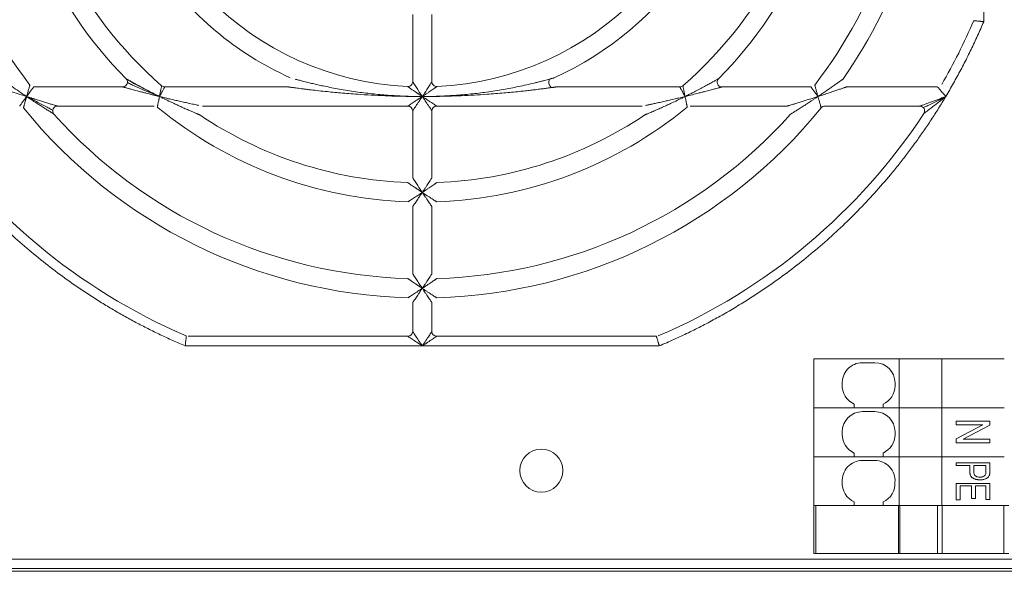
# Model space of a CAD drawing. Header units: millimetres. Extents: x 35 to 1425, y 109 to 972.
# Tile 8 of 34: x 1070 to 1173, y 463 to 521. Entities that reach past the tile are written whole.
import ezdxf

# ---------------------------------------------------------------- set-up
doc = ezdxf.new("R2010")
doc.units = ezdxf.units.MM
doc.header["$LTSCALE"] = 5

msp = doc.modelspace()

# ---------------------------------------------------------------- linework, layer by layer
at = {"color": 7, "linetype": 'Continuous', "lineweight": 15}
for p, q in [((1170.93, 520.508), (1170.93, 545.207)), ((1111.43, 521.253), (1111.43, 514.243)), ((1113.43, 514.243), (1113.43, 521.253)), ((1081.205, 513.707), (1071.933, 513.707)), ((1085.015, 512.723), (1084.302, 513.015)), ((1098.466, 513.707), (1085.597, 513.707)), ((1139.263, 513.707), (1126.394, 513.707)), ((1152.927, 513.707), (1143.655, 513.707)), ((1166.124, 513.707), (1156.646, 513.707)), ((1074.417, 511.707), (1084.502, 511.707)), ((1089.517, 511.707), (1110.93, 511.707)), ((1111.43, 511.207), (1111.43, 504.234)), ((1113.43, 504.234), (1113.43, 511.207)), ((1113.93, 511.707), (1135.343, 511.707)), ((1140.359, 511.707), (1150.443, 511.707)), ((1154.382, 511.707), (1164.276, 511.707)), ((1111.43, 501.232), (1111.43, 494.229)), ((1113.43, 494.229), (1113.43, 501.232)), ((1111.43, 491.227), (1111.43, 488.207)), ((1113.43, 488.207), (1113.43, 491.227)), ((1110.93, 487.707), (1088.038, 487.707)), ((1136.823, 487.707), (1113.93, 487.707)), ((1087.732, 486.707), (1112.43, 486.707)), ((1112.43, 486.707), (1137.128, 486.707)), ((1162.131, 485.357), (1153.23, 485.357)), ((1153.23, 480.257), (1153.23, 485.357)), ((1162.131, 485.357), (1162.131, 480.257)), ((1166.569, 485.357), (1162.131, 485.357)), ((1159.591, 484.957), (1158.291, 484.957)), ((1161.691, 482.557), (1161.691, 482.857)), ((1162.131, 480.257), (1153.23, 480.257)), ((1162.131, 480.257), (1162.131, 475.157)), ((1166.569, 480.257), (1162.131, 480.257)), ((1173.078, 480.257), (1166.569, 480.257)), ((1166.569, 475.157), (1166.569, 480.257)), ((1159.591, 479.857), (1158.291, 479.857)), ((1168.069, 478.479), (1168.069, 478.843)), ((1156.191, 477.457), (1156.191, 477.757)), ((1161.691, 477.457), (1161.691, 477.757)), ((1162.131, 475.157), (1153.23, 475.157)), ((1153.23, 470.057), (1153.23, 475.157)), ((1160.441, 475.536), (1160.441, 475.157)), ((1162.131, 475.157), (1162.131, 470.057)), ((1166.569, 475.157), (1162.131, 475.157)), ((1173.078, 475.157), (1166.569, 475.157)), ((1166.569, 470.057), (1166.569, 475.157)), ((1159.591, 474.757), (1158.291, 474.757)), ((1153.23, 470.057), (1153.23, 465.054)), ((1153.449, 470.057), (1162.068, 470.057)), ((1153.449, 465.057), (1153.449, 470.057)), ((1162.068, 470.057), (1162.068, 465.057)), ((1162.194, 470.057), (1166.116, 470.057)), ((1162.194, 465.057), (1162.194, 470.057)), ((1166.116, 470.057), (1166.116, 465.057)), ((1166.616, 470.057), (1173.044, 470.057)), ((1166.616, 465.057), (1166.616, 470.057)), ((1173.044, 470.057), (1173.044, 465.057)), ((1162.068, 465.057), (1153.449, 465.057)), ((1154.455, 465.055), (1154.455, 465.057)), ((1166.116, 465.057), (1162.194, 465.057)), ((1173.044, 465.057), (1166.616, 465.057)), ((1309.465, 464.49), (1040.395, 464.49)), ((1040.395, 463.49), (1309.465, 463.49)), ((1040.679, 463.207), (1309.181, 463.207))]:
    msp.add_line(p, q, dxfattribs=at)
at = {"color": 144, "linetype": 'Continuous', "lineweight": 0}
for p, q in [((1173.078, 485.357), (1166.569, 485.357)), ((1166.569, 480.257), (1166.569, 485.357)), ((1153.23, 480.257), (1157.441, 480.257)), ((1153.23, 475.157), (1153.23, 480.257)), ((1157.441, 480.257), (1157.441, 480.636)), ((1160.441, 480.636), (1160.441, 480.257)), ((1160.441, 480.257), (1162.131, 480.257)), ((1162.131, 480.257), (1166.569, 480.257)), ((1173.078, 480.257), (1166.569, 480.257)), ((1168.069, 478.843), (1171.569, 478.843)), ((1168.069, 477.005), (1170.855, 478.479)), ((1170.855, 478.479), (1168.069, 478.479)), ((1171.569, 478.456), (1168.779, 476.979)), ((1171.569, 478.843), (1171.569, 478.456)), ((1168.069, 476.616), (1168.069, 477.005)), ((1171.569, 476.616), (1168.069, 476.616)), ((1168.779, 476.979), (1171.569, 476.979)), ((1171.569, 476.979), (1171.569, 476.616)), ((1153.23, 475.157), (1157.441, 475.157)), ((1157.441, 475.157), (1157.441, 475.536)), ((1160.441, 475.157), (1162.131, 475.157)), ((1162.131, 475.157), (1166.569, 475.157)), ((1173.078, 475.157), (1166.569, 475.157)), ((1168.069, 474.516), (1168.069, 474.243)), ((1171.569, 474.516), (1168.069, 474.516)), ((1168.069, 474.243), (1169.478, 474.243)), ((1169.478, 474.243), (1169.478, 473.634)), ((1169.887, 474.243), (1171.16, 474.243)), ((1169.887, 473.6), (1169.887, 474.243)), ((1171.16, 474.243), (1171.16, 473.607)), ((1171.569, 473.64), (1171.569, 474.516)), ((1168.069, 472.379), (1171.569, 472.379)), ((1168.069, 470.652), (1168.069, 472.379)), ((1169.66, 472.107), (1168.478, 472.107)), ((1168.478, 472.107), (1168.478, 470.652)), ((1169.66, 470.788), (1169.66, 472.107)), ((1171.16, 472.107), (1170.069, 472.107)), ((1170.069, 472.107), (1170.069, 470.788)), ((1171.16, 470.697), (1171.16, 472.107)), ((1171.569, 472.379), (1171.569, 470.697)), ((1153.23, 470.057), (1157.441, 470.057)), ((1157.441, 470.057), (1157.441, 470.436)), ((1160.441, 470.436), (1160.441, 470.057)), ((1160.441, 470.057), (1162.131, 470.057)), ((1162.131, 470.057), (1166.569, 470.057)), ((1173.078, 470.057), (1166.569, 470.057)), ((1168.478, 470.652), (1168.069, 470.652)), ((1170.069, 470.788), (1169.66, 470.788)), ((1171.569, 470.697), (1171.16, 470.697))]:
    msp.add_line(p, q, dxfattribs=at)
at = {"color": 7, "linetype": 'Continuous', "lineweight": 15}
msp.add_circle((1124.83, 473.707), 2.25, dxfattribs=at)
for centre, radius, start, end in [((1112.43, 545.207), 51.5, 181.68541, 217.43371), ((1112.43, 545.207), 43.5, 181.95364, 224.79283), ((1112.43, 545.207), 41.5, 182.09665, 229.12136), ((1112.43, 545.207), 31.5, 182.77346, 267.22654), ((1112.43, 545.207), 31.5, 272.77346, 357.22654), ((1112.43, 545.207), 33.5, 294.24963, 357.47142), ((1112.43, 545.207), 41.5, 310.87864, 357.90335), ((1112.43, 545.207), 43.5, 315.20717, 358.04636), ((1112.43, 545.207), 51.5, 322.56629, 358.31459), ((1112.43, 545.207), 53.5, 324.96519, 358.40825), ((1112.43, 545.207), 62.5, 330, 336.83195), ((1081.205, 514.207), 0.5, 270.0001, 44.79283), ((1110.93, 514.243), 0.5, 267.22654, 0), ((1113.93, 514.243), 0.5, 180, 272.77346), ((1085.597, 514.207), 0.5, 229.12136, 270), ((1139.263, 514.207), 0.5, 270, 310.87864), ((1112.43, 545.207), 53.5, 219.0228, 268.40825), ((1112.43, 545.207), 43.5, 230.59943, 268.04636), ((1113.93, 511.207), 0.5, 90, 180), ((1112.43, 545.207), 43.5, 271.95364, 309.40057), ((1112.43, 545.207), 62.5, 213.25643, 246.83195), ((1112.43, 545.207), 51.5, 221.81031, 268.31459), ((1112.43, 545.207), 41.5, 236.02365, 267.90335), ((1112.43, 545.207), 51.5, 271.68541, 318.18969), ((1112.43, 545.207), 41.5, 272.09665, 303.97635), ((1112.43, 545.207), 62.5, 293.16805, 326.74357), ((1110.93, 488.207), 0.5, 270, 0), ((1113.93, 488.207), 0.5, 180, 270), ((1158.291, 482.857), 2.1, 90, 184.08545), ((1159.591, 482.857), 2.1, 0, 90), ((1158.291, 482.557), 2.1, 175.91455, 246.12379), ((1159.591, 482.557), 2.1, 293.87621, 0), ((1159.591, 477.757), 2.1, 0, 90), ((1158.291, 477.457), 2.1, 180, 246.12379), ((1159.591, 477.457), 2.1, 293.87621, 0), ((1158.291, 472.657), 2.1, 90, 184.08545), ((1159.591, 472.657), 2.1, 355.91455, 90), ((1158.291, 472.357), 2.1, 175.91455, 246.12379), ((1159.591, 472.357), 2.1, 293.87621, 4.08545)]:
    msp.add_arc(centre, radius, start, end, dxfattribs=at)
at = {"color": 144, "linetype": 'Continuous', "lineweight": 0}
for centre, radius, start, end in [((1126.448, 514.215), 0.835, 158.85096, 224.48415), ((1143.655, 514.207), 0.5, 135.20717, 270), ((1074.417, 511.207), 0.5, 90, 221.81031), ((1110.93, 511.207), 0.5, 0, 90), ((1112.43, 545.207), 53.5, 271.59175, 320.9772), ((1154.382, 511.207), 0.5, 90, 140.9772), ((1164.276, 511.207), 0.5, 326.74357, 90), ((1158.291, 477.757), 2.1, 90, 180)]:
    msp.add_arc(centre, radius, start, end, dxfattribs=at)
at = {"color": 7, "linetype": 'Continuous', "lineweight": 15}
for points, knots in [([(1078.963, 543.729), (1079.236, 537.535), (1081.224, 531.538), (1088.183, 521.275), (1093.018, 517.209), (1098.671, 514.662)], [0, 0, 0, 0, 0.5, 0.5, 1, 1, 1, 1]), ([(1166.983, 512.707), (1167.118, 512.935), (1167.388, 513.392), (1167.782, 514.084), (1168.168, 514.779), (1168.544, 515.48), (1168.912, 516.185), (1169.271, 516.894), (1169.621, 517.608), (1169.962, 518.326), (1170.294, 519.049), (1170.618, 519.776), (1170.826, 520.264), (1170.93, 520.508)], [0, 0, 0, 0, 0.09101617, 0.18196812, 0.27287009, 0.36373635, 0.45458116, 0.54541884, 0.63626365, 0.72712991, 0.81803188, 0.90898383, 1, 1, 1, 1]), ([(1170.93, 520.508), (1170.895, 520.512), (1170.829, 520.519), (1170.738, 520.529), (1170.66, 520.537), (1170.595, 520.544), (1170.49, 520.555), (1170.354, 520.569), (1170.193, 520.586), (1170.06, 520.6), (1169.962, 520.61), (1169.901, 520.616), (1169.893, 520.617), (1169.89, 520.617)], [0, 0, 0, 0, 0.0657662, 0.1236378, 0.173616, 0.2157022, 0.2498977, 0.3829736, 0.5001657, 0.6322648, 0.7593636, 0.8818133, 1, 1, 1, 1]), ([(1068.624, 514.494), (1068.624, 514.494), (1068.636, 514.485), (1068.678, 514.455), (1068.708, 514.434), (1068.816, 514.356), (1068.909, 514.289), (1069.113, 514.144), (1069.225, 514.066), (1069.453, 513.905), (1069.57, 513.823), (1069.929, 513.572), (1070.18, 513.399), (1070.685, 513.053), (1070.941, 512.88), (1071.199, 512.707)], [0, 0, 0, 0, 0.0625, 0.0625, 0.125, 0.125, 0.25, 0.25, 0.375, 0.375, 0.5, 0.5, 0.75, 0.75, 1, 1, 1, 1]), ([(1081.56, 514.559), (1081.561, 514.558), (1081.562, 514.557), (1081.576, 514.55), (1081.596, 514.538), (1081.626, 514.521), (1081.663, 514.5), (1081.709, 514.474), (1081.763, 514.444), (1081.825, 514.409), (1081.922, 514.355), (1082.067, 514.274), (1082.323, 514.132), (1082.692, 513.93), (1083.165, 513.675), (1083.711, 513.385), (1084.337, 513.06), (1084.796, 512.831), (1085.044, 512.707)], [0, 0, 0, 0, 0.0118634, 0.0241474, 0.0371956, 0.0512958, 0.066676, 0.0835115, 0.1019352, 0.1220477, 0.1439252, 0.1932076, 0.2514536, 0.3639064, 0.5006673, 0.6373466, 0.8038841, 1, 1, 1, 1]), ([(1081.587, 514.529), (1081.591, 514.526), (1081.599, 514.521), (1081.675, 514.476), (1081.885, 514.352), (1082.606, 513.942), (1083.325, 513.573), (1083.875, 513.292)], [0, 0, 0, 0, 0.0351975, 0.0734725, 0.1605345, 0.3577975, 1, 1, 1, 1]), ([(1084.302, 513.015), (1083.941, 513.16), (1083.222, 513.449), (1082.388, 513.821), (1081.895, 514.059), (1081.744, 514.141), (1081.708, 514.168), (1081.705, 514.17), (1081.704, 514.172)], [0, 0, 0, 0, 0.3751903, 0.7491886, 0.9130963, 0.9714153, 0.9890739, 1, 1, 1, 1]), ([(1099.182, 514.519), (1099.237, 514.504), (1099.352, 514.472), (1099.537, 514.423), (1099.743, 514.368), (1099.971, 514.308), (1100.221, 514.244), (1100.492, 514.176), (1100.845, 514.09), (1101.29, 513.985), (1101.835, 513.862), (1102.734, 513.67), (1104.032, 513.423), (1105.686, 513.164), (1107.382, 512.959), (1108.777, 512.838), (1109.902, 512.77), (1110.762, 512.732), (1111.605, 512.711), (1112.167, 512.708), (1112.43, 512.707)], [0, 0, 0, 0, 0.0131722, 0.0278881, 0.0441616, 0.0620021, 0.0814152, 0.1024041, 0.1249703, 0.163293, 0.2049282, 0.2498717, 0.3688016, 0.4997227, 0.6232854, 0.7495881, 0.8120078, 0.8745378, 0.9413712, 1, 1, 1, 1]), ([(1111.43, 514.243), (1111.431, 514.242), (1111.432, 514.24), (1111.44, 514.227), (1111.454, 514.206), (1111.473, 514.176), (1111.497, 514.137), (1111.527, 514.091), (1111.582, 514.004), (1111.678, 513.854), (1111.812, 513.647), (1111.963, 513.415), (1112.102, 513.202), (1112.261, 512.961), (1112.365, 512.804), (1112.43, 512.707)], [0, 0, 0, 0, 0.0320235, 0.0647232, 0.0985013, 0.133723, 0.1707109, 0.2097436, 0.2510586, 0.3647816, 0.500649, 0.6147575, 0.7508562, 0.8457268, 1, 1, 1, 1]), ([(1112.43, 512.707), (1112.692, 512.708), (1113.253, 512.711), (1114.095, 512.732), (1114.953, 512.769), (1116.077, 512.837), (1117.473, 512.958), (1119.167, 513.163), (1120.821, 513.422), (1122.212, 513.686), (1123.278, 513.917), (1123.955, 514.075), (1124.464, 514.2), (1124.825, 514.291), (1125.144, 514.375), (1125.423, 514.449), (1125.591, 514.495), (1125.67, 514.517)], [0, 0, 0, 0, 0.0584897, 0.1251934, 0.187739, 0.250182, 0.3765242, 0.5001423, 0.6310586, 0.7500291, 0.8162038, 0.8749641, 0.9060834, 0.9341353, 0.959126, 0.9810711, 1, 1, 1, 1]), ([(1112.43, 512.707), (1112.466, 512.76), (1112.53, 512.857), (1112.618, 512.988), (1112.686, 513.092), (1112.78, 513.236), (1112.898, 513.415), (1113.048, 513.647), (1113.182, 513.854), (1113.287, 514.019), (1113.357, 514.127), (1113.399, 514.193), (1113.425, 514.235), (1113.429, 514.24), (1113.43, 514.243)], [0, 0, 0, 0, 0.0845885, 0.1543224, 0.2092002, 0.2492216, 0.3853395, 0.4994996, 0.6353845, 0.7491609, 0.8199123, 0.8842183, 0.9436052, 1, 1, 1, 1]), ([(1139.816, 512.707), (1139.945, 512.771), (1140.193, 512.895), (1140.55, 513.076), (1140.878, 513.245), (1141.176, 513.4), (1141.445, 513.542), (1141.784, 513.722), (1142.168, 513.93), (1142.532, 514.129), (1142.78, 514.267), (1142.938, 514.355), (1143.067, 514.427), (1143.17, 514.485), (1143.243, 514.526), (1143.291, 514.553), (1143.297, 514.557), (1143.3, 514.559)], [0, 0, 0, 0, 0.10175, 0.1961467, 0.2831484, 0.3627173, 0.4348208, 0.4994331, 0.6362114, 0.7486971, 0.8028796, 0.8490787, 0.8894238, 0.9237903, 0.9528349, 0.9776568, 1, 1, 1, 1]), ([(1071.199, 512.707), (1070.903, 512.802), (1070.609, 512.898), (1070.027, 513.091), (1069.737, 513.188), (1069.319, 513.328), (1069.183, 513.375), (1068.917, 513.465), (1068.787, 513.509), (1068.549, 513.591), (1068.44, 513.629), (1068.313, 513.673), (1068.277, 513.685), (1068.228, 513.702), (1068.215, 513.707), (1068.215, 513.707)], [0, 0, 0, 0, 0.25, 0.25, 0.5, 0.5, 0.625, 0.625, 0.75, 0.75, 0.875, 0.875, 0.9375, 0.9375, 1, 1, 1, 1]), ([(1085.044, 512.707), (1084.911, 512.739), (1084.657, 512.801), (1084.294, 512.892), (1083.969, 512.973), (1083.645, 513.056), (1083.321, 513.139), (1082.907, 513.247), (1082.463, 513.364), (1082.06, 513.472), (1081.785, 513.547), (1081.609, 513.595), (1081.465, 513.635), (1081.351, 513.666), (1081.269, 513.689), (1081.216, 513.704), (1081.209, 513.706), (1081.205, 513.707)], [0, 0, 0, 0, 0.0964279, 0.1840501, 0.2628697, 0.3328905, 0.4199612, 0.4994551, 0.6365074, 0.7487328, 0.802954, 0.8491067, 0.8895976, 0.9240228, 0.9530501, 0.9777888, 1, 1, 1, 1]), ([(1085.044, 512.707), (1085.052, 512.745), (1085.066, 512.815), (1085.086, 512.913), (1085.102, 512.994), (1085.115, 513.058), (1085.136, 513.166), (1085.165, 513.308), (1085.2, 513.482), (1085.229, 513.626), (1085.25, 513.728), (1085.262, 513.788), (1085.269, 513.822), (1085.27, 513.826), (1085.27, 513.829)], [0, 0, 0, 0, 0.0690512, 0.12853376, 0.17845992, 0.21884005, 0.24968288, 0.38339819, 0.49980056, 0.62994804, 0.74993064, 0.83503046, 0.91822931, 1, 1, 1, 1]), ([(1085.597, 513.707), (1085.597, 513.706), (1085.596, 513.705), (1085.59, 513.694), (1085.581, 513.677), (1085.567, 513.653), (1085.542, 513.608), (1085.497, 513.527), (1085.426, 513.398), (1085.339, 513.244), (1085.252, 513.085), (1085.151, 512.903), (1085.084, 512.78), (1085.044, 512.707)], [0, 0, 0, 0, 0.0490077, 0.0984343, 0.1483826, 0.1989523, 0.2502393, 0.3705238, 0.5003698, 0.6172496, 0.7500937, 0.8515852, 1, 1, 1, 1]), ([(1112.43, 512.707), (1112.099, 512.708), (1111.444, 512.71), (1110.469, 512.725), (1109.511, 512.749), (1108.392, 512.788), (1107.114, 512.848), (1105.563, 512.944), (1103.964, 513.069), (1102.547, 513.205), (1101.458, 513.323), (1100.763, 513.404), (1100.24, 513.468), (1099.868, 513.516), (1099.539, 513.558), (1099.253, 513.597), (1099.079, 513.621), (1098.999, 513.632)], [0, 0, 0, 0, 0.07341393, 0.14555471, 0.21642876, 0.28604284, 0.39415182, 0.50024047, 0.63114253, 0.75012716, 0.8163448, 0.87503452, 0.90623428, 0.93430792, 0.95927382, 0.98115816, 1, 1, 1, 1]), ([(1112.43, 512.707), (1112.378, 512.741), (1112.285, 512.804), (1112.161, 512.887), (1112.068, 512.95), (1112.004, 512.992), (1111.887, 513.071), (1111.723, 513.183), (1111.493, 513.339), (1111.289, 513.479), (1111.126, 513.591), (1111.02, 513.664), (1110.955, 513.71), (1110.914, 513.738), (1110.909, 513.742), (1110.906, 513.743)], [0, 0, 0, 0, 0.0820171, 0.1478758, 0.19766, 0.2314324, 0.2492349, 0.3864257, 0.4995113, 0.6358895, 0.749179, 0.8202414, 0.8846165, 0.9438778, 1, 1, 1, 1]), ([(1113.954, 513.743), (1113.953, 513.743), (1113.952, 513.742), (1113.939, 513.733), (1113.918, 513.718), (1113.888, 513.698), (1113.85, 513.672), (1113.804, 513.639), (1113.719, 513.58), (1113.571, 513.479), (1113.367, 513.339), (1113.138, 513.183), (1112.939, 513.047), (1112.697, 512.886), (1112.54, 512.781), (1112.43, 512.707)], [0, 0, 0, 0, 0.0318546, 0.0644259, 0.098126, 0.1333289, 0.1703657, 0.2095239, 0.2510505, 0.3642898, 0.5006536, 0.6136912, 0.7508655, 0.8253265, 1, 1, 1, 1]), ([(1125.853, 513.63), (1125.796, 513.623), (1125.678, 513.606), (1125.486, 513.581), (1125.274, 513.552), (1125.039, 513.522), (1124.782, 513.489), (1124.504, 513.454), (1124.141, 513.41), (1123.685, 513.356), (1123.128, 513.293), (1122.21, 513.195), (1120.889, 513.068), (1119.323, 512.946), (1117.837, 512.853), (1116.274, 512.778), (1114.469, 512.72), (1113.117, 512.711), (1112.43, 512.707)], [0, 0, 0, 0, 0.0131922, 0.0279187, 0.0441961, 0.0620366, 0.0814494, 0.1024418, 0.1250194, 0.1633324, 0.2049764, 0.2499623, 0.3689708, 0.4998648, 0.5989266, 0.6998195, 0.8473389, 1, 1, 1, 1]), ([(1139.816, 512.707), (1139.799, 512.739), (1139.766, 512.799), (1139.72, 512.883), (1139.68, 512.956), (1139.646, 513.016), (1139.592, 513.114), (1139.521, 513.243), (1139.439, 513.39), (1139.375, 513.506), (1139.325, 513.597), (1139.29, 513.66), (1139.267, 513.699), (1139.264, 513.704), (1139.263, 513.707)], [0, 0, 0, 0, 0.065079, 0.1225885, 0.1725279, 0.214897, 0.2496964, 0.3826568, 0.4998142, 0.6086906, 0.7125899, 0.8120329, 0.9076135, 1, 1, 1, 1]), ([(1139.59, 513.829), (1139.59, 513.828), (1139.591, 513.826), (1139.593, 513.814), (1139.597, 513.795), (1139.602, 513.768), (1139.613, 513.717), (1139.631, 513.626), (1139.66, 513.482), (1139.695, 513.308), (1139.73, 513.134), (1139.771, 512.93), (1139.799, 512.792), (1139.816, 512.707)], [0, 0, 0, 0, 0.0489436, 0.0983355, 0.148281, 0.198882, 0.2502372, 0.370194, 0.5003704, 0.6165576, 0.7501035, 0.8451346, 1, 1, 1, 1]), ([(1143.655, 513.707), (1143.654, 513.706), (1143.652, 513.706), (1143.638, 513.702), (1143.614, 513.695), (1143.581, 513.686), (1143.54, 513.675), (1143.489, 513.661), (1143.428, 513.644), (1143.359, 513.625), (1143.251, 513.595), (1143.089, 513.551), (1142.806, 513.474), (1142.398, 513.364), (1141.953, 513.247), (1141.539, 513.139), (1141.107, 513.028), (1140.53, 512.882), (1140.07, 512.769), (1139.816, 512.707)], [0, 0, 0, 0, 0.011791, 0.0240128, 0.0370138, 0.0510846, 0.0664552, 0.0833025, 0.101761, 0.121933, 0.1438968, 0.1931257, 0.2514144, 0.3636046, 0.5006365, 0.5801024, 0.6671639, 0.8159723, 1, 1, 1, 1]), ([(1166.983, 512.707), (1166.957, 512.737), (1166.909, 512.793), (1166.842, 512.872), (1166.783, 512.941), (1166.734, 512.998), (1166.652, 513.093), (1166.546, 513.217), (1166.412, 513.372), (1166.298, 513.505), (1166.212, 513.604), (1166.16, 513.665), (1166.129, 513.7), (1166.126, 513.704), (1166.124, 513.707)], [0, 0, 0, 0, 0.0646959, 0.1219543, 0.171775, 0.2141584, 0.2491059, 0.382974, 0.4987002, 0.6308005, 0.7491776, 0.8358679, 0.9190727, 1, 1, 1, 1]), ([(1057.877, 512.707), (1058.021, 512.468), (1058.307, 511.991), (1058.749, 511.283), (1059.198, 510.582), (1059.657, 509.886), (1060.125, 509.197), (1060.602, 508.514), (1061.087, 507.838), (1061.582, 507.168), (1062.085, 506.504), (1062.598, 505.847), (1063.119, 505.196), (1064.544, 503.462), (1066.996, 500.748), (1070.683, 497.27), (1074.634, 494.096), (1077.824, 491.929), (1080.081, 490.558), (1081.319, 489.844), (1082.572, 489.158), (1083.839, 488.501), (1085.121, 487.873), (1086.418, 487.271), (1087.294, 486.895), (1087.732, 486.707)], [0, 0, 0, 0, 0.0207381, 0.0414582, 0.0621639, 0.0828586, 0.103546, 0.1242296, 0.1449131, 0.1656, 0.1862938, 0.2069982, 0.2277167, 0.2484529, 0.3742207, 0.5000017, 0.6257694, 0.7515505, 0.7870835, 0.8225731, 0.8580372, 0.893494, 0.9289614, 0.9644574, 1, 1, 1, 1]), ([(1071.199, 512.707), (1071.311, 512.67), (1071.508, 512.607), (1071.765, 512.524), (1071.945, 512.467), (1072.199, 512.387), (1072.524, 512.285), (1072.972, 512.145), (1073.386, 512.018), (1073.741, 511.91), (1073.995, 511.833), (1074.162, 511.783), (1074.28, 511.747), (1074.357, 511.724), (1074.407, 511.709), (1074.414, 511.707), (1074.417, 511.707)], [0, 0, 0, 0, 0.0954698, 0.1689032, 0.2202991, 0.2496568, 0.3864171, 0.4993764, 0.6371425, 0.7483375, 0.8168992, 0.8739302, 0.912614, 0.9456037, 0.9741144, 1, 1, 1, 1]), ([(1074.044, 510.873), (1074.043, 510.874), (1074.042, 510.875), (1074.028, 510.884), (1074.005, 510.897), (1073.974, 510.917), (1073.934, 510.942), (1073.886, 510.972), (1073.802, 511.024), (1073.667, 511.108), (1073.442, 511.249), (1073.127, 511.448), (1072.761, 511.682), (1072.365, 511.937), (1071.981, 512.188), (1071.583, 512.449), (1071.328, 512.62), (1071.199, 512.707)], [0, 0, 0, 0, 0.0145866, 0.0297222, 0.0458376, 0.0632918, 0.0823693, 0.1032891, 0.1262189, 0.1831621, 0.2517726, 0.3626537, 0.5006931, 0.6128253, 0.7503592, 0.8743203, 1, 1, 1, 1]), ([(1071.381, 512.614), (1071.663, 512.465), (1072.326, 512.115), (1073.144, 511.697), (1073.694, 511.402), (1073.87, 511.298), (1073.915, 511.264), (1073.918, 511.26), (1073.92, 511.259)], [0, 0, 0, 0, 0.301995, 0.7110885, 0.894533, 0.9631625, 0.9853581, 1, 1, 1, 1]), ([(1085.044, 512.707), (1085.037, 512.674), (1085.025, 512.61), (1085.006, 512.521), (1084.99, 512.44), (1084.976, 512.368), (1084.953, 512.255), (1084.923, 512.109), (1084.89, 511.946), (1084.864, 511.816), (1084.843, 511.716), (1084.829, 511.645), (1084.82, 511.601), (1084.819, 511.596), (1084.819, 511.593)], [0, 0, 0, 0, 0.0600766, 0.115092, 0.16504, 0.2099156, 0.2497155, 0.3815039, 0.4997885, 0.6074161, 0.7107342, 0.8102242, 0.9064392, 1, 1, 1, 1]), ([(1085.044, 512.707), (1085.159, 512.679), (1085.39, 512.622), (1085.738, 512.539), (1086.15, 512.443), (1086.614, 512.335), (1087.15, 512.213), (1087.663, 512.099), (1088.113, 512.001), (1088.464, 511.926), (1088.735, 511.868), (1088.965, 511.82), (1089.1, 511.792), (1089.162, 511.78)], [0, 0, 0, 0, 0.0828726, 0.166188, 0.2499466, 0.378632, 0.4998618, 0.6361727, 0.7499301, 0.8267989, 0.8940157, 0.9516907, 1, 1, 1, 1]), ([(1088.899, 510.934), (1088.862, 510.95), (1088.783, 510.983), (1088.652, 511.039), (1088.504, 511.103), (1088.337, 511.174), (1088.153, 511.255), (1087.879, 511.375), (1087.488, 511.549), (1087.022, 511.76), (1086.521, 511.993), (1085.978, 512.249), (1085.472, 512.494), (1085.15, 512.654), (1085.044, 512.707)], [0, 0, 0, 0, 0.0310591, 0.066276, 0.1057236, 0.1494578, 0.1975238, 0.2499604, 0.3631726, 0.4998963, 0.6087815, 0.7499243, 0.9179615, 1, 1, 1, 1]), ([(1110.93, 511.707), (1110.931, 511.707), (1110.933, 511.708), (1110.946, 511.717), (1110.967, 511.731), (1110.997, 511.751), (1111.058, 511.792), (1111.177, 511.871), (1111.368, 511.999), (1111.607, 512.158), (1111.855, 512.323), (1112.136, 512.51), (1112.321, 512.634), (1112.43, 512.707)], [0, 0, 0, 0, 0.0333121, 0.0672045, 0.1020747, 0.138288, 0.1761709, 0.2840139, 0.4116997, 0.5435813, 0.7022644, 0.8249466, 1, 1, 1, 1]), ([(1112.43, 512.707), (1112.398, 512.659), (1112.338, 512.569), (1112.254, 512.443), (1112.18, 512.332), (1112.118, 512.238), (1112.015, 512.084), (1111.881, 511.884), (1111.723, 511.645), (1111.595, 511.454), (1111.508, 511.324), (1111.46, 511.251), (1111.435, 511.214), (1111.432, 511.209), (1111.43, 511.207)], [0, 0, 0, 0, 0.07634803, 0.14430926, 0.20388463, 0.25507585, 0.29788597, 0.4565627, 0.5884713, 0.7161518, 0.82401686, 0.8861494, 0.94424782, 1, 1, 1, 1]), ([(1112.43, 512.707), (1112.478, 512.675), (1112.567, 512.615), (1112.694, 512.53), (1112.804, 512.457), (1112.899, 512.394), (1113.053, 512.291), (1113.253, 512.158), (1113.492, 511.999), (1113.683, 511.871), (1113.813, 511.785), (1113.885, 511.736), (1113.923, 511.711), (1113.928, 511.708), (1113.93, 511.707)], [0, 0, 0, 0, 0.076348, 0.1443093, 0.2038846, 0.2550758, 0.297886, 0.4565627, 0.5884713, 0.7161518, 0.8240169, 0.8861494, 0.9442478, 1, 1, 1, 1]), ([(1113.43, 511.207), (1113.43, 511.207), (1113.428, 511.209), (1113.42, 511.222), (1113.406, 511.244), (1113.386, 511.273), (1113.345, 511.334), (1113.266, 511.454), (1113.138, 511.645), (1112.979, 511.884), (1112.813, 512.131), (1112.627, 512.412), (1112.503, 512.598), (1112.43, 512.707)], [0, 0, 0, 0, 0.0333121, 0.0672045, 0.1020747, 0.138288, 0.1761709, 0.2840139, 0.4116997, 0.5435813, 0.7022644, 0.8249466, 1, 1, 1, 1]), ([(1135.698, 511.78), (1135.738, 511.788), (1135.822, 511.805), (1135.961, 511.834), (1136.118, 511.867), (1136.294, 511.904), (1136.489, 511.946), (1136.781, 512.009), (1137.197, 512.099), (1137.696, 512.21), (1138.232, 512.332), (1138.753, 512.452), (1139.295, 512.581), (1139.642, 512.665), (1139.816, 512.707)], [0, 0, 0, 0, 0.0311807, 0.0664895, 0.1059928, 0.1497379, 0.1977597, 0.2500843, 0.3638274, 0.5001449, 0.6110649, 0.7500515, 0.8749173, 1, 1, 1, 1]), ([(1139.816, 512.707), (1139.711, 512.654), (1139.388, 512.494), (1138.882, 512.249), (1138.34, 511.993), (1137.838, 511.76), (1137.372, 511.549), (1136.95, 511.361), (1136.619, 511.216), (1136.363, 511.105), (1136.146, 511.013), (1136.019, 510.958), (1135.961, 510.934)], [0, 0, 0, 0, 0.0820515, 0.2500726, 0.3912113, 0.5001088, 0.6368263, 0.7500529, 0.8270637, 0.8942843, 0.951862, 1, 1, 1, 1]), ([(1137.128, 486.707), (1137.384, 486.816), (1137.896, 487.034), (1138.658, 487.374), (1139.415, 487.723), (1140.166, 488.082), (1140.913, 488.451), (1141.655, 488.829), (1142.392, 489.217), (1143.123, 489.615), (1143.85, 490.022), (1144.572, 490.44), (1145.288, 490.867), (1147.201, 492.04), (1150.227, 494.096), (1154.177, 497.27), (1157.864, 500.747), (1160.449, 503.61), (1162.117, 505.657), (1162.995, 506.785), (1163.846, 507.932), (1164.671, 509.097), (1165.469, 510.281), (1166.243, 511.483), (1166.736, 512.298), (1166.983, 512.707)], [0, 0, 0, 0, 0.0207381, 0.0414582, 0.0621639, 0.0828586, 0.103546, 0.1242296, 0.1449131, 0.1656, 0.1862938, 0.2069982, 0.2277167, 0.2484529, 0.3742207, 0.5000017, 0.6257694, 0.7515505, 0.7870835, 0.8225731, 0.8580372, 0.893494, 0.9289614, 0.9644574, 1, 1, 1, 1]), ([(1140.041, 511.593), (1140.041, 511.594), (1140.041, 511.595), (1140.038, 511.609), (1140.034, 511.63), (1140.028, 511.661), (1140.02, 511.7), (1140.01, 511.748), (1139.999, 511.805), (1139.985, 511.87), (1139.966, 511.967), (1139.937, 512.108), (1139.9, 512.289), (1139.86, 512.492), (1139.832, 512.629), (1139.816, 512.707)], [0, 0, 0, 0, 0.0517182, 0.1041668, 0.1574593, 0.2117033, 0.2670003, 0.3234451, 0.3811255, 0.4401226, 0.5005108, 0.6186313, 0.7501524, 0.8590559, 1, 1, 1, 1]), ([(1153.994, 511.521), (1153.994, 511.522), (1153.993, 511.524), (1153.99, 511.538), (1153.983, 511.559), (1153.975, 511.59), (1153.959, 511.646), (1153.931, 511.748), (1153.887, 511.903), (1153.835, 512.087), (1153.782, 512.275), (1153.724, 512.486), (1153.684, 512.627), (1153.661, 512.707)], [0, 0, 0, 0, 0.0488032, 0.0980625, 0.1479542, 0.1986473, 0.250302, 0.3701778, 0.5007376, 0.6178934, 0.7502127, 0.8583053, 1, 1, 1, 1]), ([(1164.276, 511.707), (1164.276, 511.707), (1164.324, 511.724), (1164.472, 511.777), (1164.569, 511.812), (1164.783, 511.89), (1164.9, 511.933), (1165.142, 512.021), (1165.267, 512.067), (1165.648, 512.207), (1165.913, 512.305), (1166.445, 512.504), (1166.713, 512.604), (1166.983, 512.707)], [0, 0, 0, 0, 0.125, 0.125, 0.25, 0.25, 0.375, 0.375, 0.5, 0.5, 0.75, 0.75, 1, 1, 1, 1]), ([(1166.955, 512.693), (1166.745, 512.584), (1166.156, 512.28), (1165.406, 511.905), (1164.858, 511.65), (1164.683, 511.579), (1164.634, 511.564), (1164.629, 511.563), (1164.628, 511.562)], [0, 0, 0, 0, 0.2433953, 0.682539, 0.8772484, 0.950949, 0.9781195, 1, 1, 1, 1]), ([(1087.732, 486.707), (1087.736, 486.742), (1087.743, 486.807), (1087.752, 486.899), (1087.761, 486.977), (1087.767, 487.041), (1087.778, 487.146), (1087.792, 487.282), (1087.809, 487.444), (1087.823, 487.576), (1087.834, 487.675), (1087.84, 487.736), (1087.84, 487.743), (1087.841, 487.747)], [0, 0, 0, 0, 0.0657662, 0.1236378, 0.173616, 0.2157022, 0.2498977, 0.3829736, 0.5001657, 0.6322648, 0.7593636, 0.8818133, 1, 1, 1, 1]), ([(1112.43, 486.707), (1112.234, 486.837), (1112.038, 486.968), (1111.675, 487.21), (1111.508, 487.321), (1111.231, 487.506), (1111.119, 487.58), (1110.969, 487.681), (1110.93, 487.707), (1110.93, 487.707)], [0, 0, 0, 0, 0.25, 0.25, 0.5, 0.5, 0.75, 0.75, 1, 1, 1, 1]), ([(1111.43, 488.207), (1111.43, 488.207), (1111.456, 488.168), (1111.556, 488.017), (1111.63, 487.906), (1111.816, 487.628), (1111.927, 487.462), (1112.168, 487.099), (1112.299, 486.903), (1112.43, 486.707)], [0, 0, 0, 0, 0.25, 0.25, 0.5, 0.5, 0.75, 0.75, 1, 1, 1, 1]), ([(1112.43, 486.707), (1112.561, 486.903), (1112.692, 487.099), (1112.934, 487.462), (1113.045, 487.628), (1113.23, 487.906), (1113.304, 488.017), (1113.404, 488.168), (1113.43, 488.207), (1113.43, 488.207)], [0, 0, 0, 0, 0.25, 0.25, 0.5, 0.5, 0.75, 0.75, 1, 1, 1, 1]), ([(1113.93, 487.707), (1113.93, 487.707), (1113.891, 487.681), (1113.741, 487.58), (1113.63, 487.506), (1113.352, 487.321), (1113.186, 487.21), (1112.823, 486.968), (1112.627, 486.837), (1112.43, 486.707)], [0, 0, 0, 0, 0.25, 0.25, 0.5, 0.5, 0.75, 0.75, 1, 1, 1, 1]), ([(1137.128, 486.707), (1137.118, 486.739), (1137.1, 486.801), (1137.073, 486.887), (1137.051, 486.963), (1137.031, 487.026), (1137, 487.128), (1136.96, 487.26), (1136.912, 487.415), (1136.873, 487.543), (1136.844, 487.637), (1136.826, 487.696), (1136.824, 487.703), (1136.823, 487.707)], [0, 0, 0, 0, 0.0637038, 0.1205464, 0.1705268, 0.2136443, 0.2498987, 0.3824704, 0.5001637, 0.6318999, 0.7588829, 0.8814557, 1, 1, 1, 1]), ([(1169.478, 473.634), (1169.481, 473.501), (1169.492, 473.369), (1169.566, 473.181), (1169.598, 473.122), (1169.682, 473.018), (1169.732, 472.973), (1169.9, 472.863), (1170.025, 472.814), (1170.287, 472.755), (1170.421, 472.744), (1170.555, 472.743)], [0, 0, 0, 0, 0.25, 0.25, 0.375, 0.375, 0.5, 0.5, 0.75, 0.75, 1, 1, 1, 1]), ([(1170.536, 473.016), (1170.452, 473.017), (1170.369, 473.022), (1170.246, 473.052), (1170.206, 473.064), (1170.13, 473.097), (1170.093, 473.12), (1169.995, 473.198), (1169.949, 473.272), (1169.896, 473.432), (1169.889, 473.516), (1169.887, 473.6)], [0, 0, 0, 0, 0.25, 0.25, 0.375, 0.375, 0.5, 0.5, 0.75, 0.75, 1, 1, 1, 1]), ([(1153.449, 470.057), (1153.418, 470.057), (1153.356, 470.057), (1153.284, 470.057), (1153.237, 470.057), (1153.234, 470.057), (1153.233, 470.057)], [0, 0, 0, 0, 0.2608243, 0.5216485, 0.7824728, 1, 1, 1, 1]), ([(1166.616, 470.057), (1166.616, 470.057), (1166.562, 470.057), (1166.377, 470.057), (1166.247, 470.057), (1166.116, 470.057)], [0, 0, 0, 0, 0.5, 0.5, 1, 1, 1, 1]), ([(1173.544, 470.057), (1173.413, 470.057), (1173.283, 470.057), (1173.098, 470.057), (1173.044, 470.057), (1173.044, 470.057)], [0, 0, 0, 0, 0.5, 0.5, 1, 1, 1, 1]), ([(1153.233, 465.057), (1153.234, 465.057), (1153.237, 465.057), (1153.284, 465.057), (1153.356, 465.057), (1153.418, 465.057), (1153.449, 465.057)], [0, 0, 0, 0, 0.2175272, 0.4783515, 0.7391757, 1, 1, 1, 1]), ([(1166.116, 465.057), (1166.247, 465.057), (1166.377, 465.057), (1166.562, 465.057), (1166.616, 465.057), (1166.616, 465.057)], [0, 0, 0, 0, 0.5, 0.5, 1, 1, 1, 1]), ([(1173.044, 465.057), (1173.044, 465.057), (1173.098, 465.057), (1173.283, 465.057), (1173.413, 465.057), (1173.544, 465.057)], [0, 0, 0, 0, 0.5, 0.5, 1, 1, 1, 1])]:
    msp.add_open_spline(points, degree=3, knots=knots, dxfattribs=at)
at = {"color": 144, "linetype": 'Continuous', "lineweight": 0}
for points, knots in [([(1125.67, 514.517), (1125.716, 514.529), (1125.802, 514.553), (1125.919, 514.586), (1126.015, 514.613), (1126.091, 514.635), (1126.146, 514.65), (1126.182, 514.66), (1126.187, 514.662), (1126.189, 514.662)], [0, 0, 0, 0, 0.2194675, 0.410218, 0.5731727, 0.7098546, 0.8228923, 0.916954, 1, 1, 1, 1]), ([(1153.661, 512.707), (1153.752, 512.767), (1153.923, 512.882), (1154.162, 513.044), (1154.437, 513.232), (1154.743, 513.442), (1155.105, 513.693), (1155.442, 513.929), (1155.716, 514.123), (1155.902, 514.255), (1156.022, 514.34), (1156.116, 514.407), (1156.184, 514.456), (1156.228, 514.487), (1156.233, 514.492), (1156.236, 514.494)], [0, 0, 0, 0, 0.094515, 0.1777908, 0.2497776, 0.3839772, 0.4996653, 0.6369974, 0.7494709, 0.8068637, 0.856931, 0.9001954, 0.9374862, 0.970109, 1, 1, 1, 1]), ([(1071.199, 512.707), (1071.21, 512.745), (1071.23, 512.817), (1071.259, 512.917), (1071.282, 513.001), (1071.301, 513.068), (1071.332, 513.181), (1071.375, 513.33), (1071.427, 513.515), (1071.471, 513.672), (1071.503, 513.787), (1071.523, 513.856), (1071.534, 513.895), (1071.536, 513.9), (1071.536, 513.903)], [0, 0, 0, 0, 0.0682508, 0.1273557, 0.1773294, 0.2181844, 0.2499314, 0.3838894, 0.4994522, 0.6309304, 0.7499102, 0.8357549, 0.9188292, 1, 1, 1, 1]), ([(1071.933, 513.707), (1071.933, 513.706), (1071.932, 513.704), (1071.923, 513.693), (1071.909, 513.674), (1071.89, 513.648), (1071.855, 513.6), (1071.791, 513.515), (1071.695, 513.384), (1071.58, 513.229), (1071.467, 513.073), (1071.337, 512.896), (1071.25, 512.777), (1071.199, 512.707)], [0, 0, 0, 0, 0.0486166, 0.0977656, 0.1476388, 0.1984199, 0.2502829, 0.3695093, 0.5007235, 0.6168102, 0.7502176, 0.851696, 1, 1, 1, 1]), ([(1098.999, 513.632), (1098.952, 513.638), (1098.863, 513.65), (1098.743, 513.667), (1098.644, 513.681), (1098.566, 513.692), (1098.51, 513.7), (1098.473, 513.705), (1098.468, 513.706), (1098.466, 513.707)], [0, 0, 0, 0, 0.220031, 0.4111116, 0.5742002, 0.7108452, 0.8236891, 0.9174095, 1, 1, 1, 1]), ([(1126.394, 513.707), (1126.393, 513.706), (1126.392, 513.706), (1126.377, 513.704), (1126.354, 513.701), (1126.322, 513.696), (1126.281, 513.69), (1126.232, 513.683), (1126.173, 513.675), (1126.106, 513.666), (1126.029, 513.655), (1125.944, 513.643), (1125.884, 513.635), (1125.853, 513.63)], [0, 0, 0, 0, 0.05170968, 0.10643292, 0.16678798, 0.23474528, 0.31169342, 0.39859105, 0.49610382, 0.60470237, 0.72472698, 0.85642941, 1, 1, 1, 1]), ([(1153.661, 512.707), (1153.639, 512.737), (1153.596, 512.796), (1153.537, 512.877), (1153.486, 512.947), (1153.443, 513.006), (1153.372, 513.102), (1153.28, 513.229), (1153.166, 513.384), (1153.069, 513.515), (1152.999, 513.61), (1152.956, 513.668), (1152.932, 513.701), (1152.929, 513.705), (1152.927, 513.707)], [0, 0, 0, 0, 0.0649874, 0.1224739, 0.1724591, 0.2149435, 0.2499281, 0.3833207, 0.4994412, 0.6306388, 0.7499009, 0.835657, 0.91874, 1, 1, 1, 1]), ([(1153.324, 513.903), (1153.324, 513.902), (1153.325, 513.9), (1153.329, 513.886), (1153.335, 513.864), (1153.344, 513.832), (1153.36, 513.775), (1153.389, 513.672), (1153.433, 513.516), (1153.485, 513.33), (1153.537, 513.147), (1153.596, 512.935), (1153.637, 512.793), (1153.661, 512.707)], [0, 0, 0, 0, 0.0485549, 0.0976689, 0.1475372, 0.1983471, 0.2502766, 0.3692217, 0.5007173, 0.6162475, 0.7502208, 0.8466332, 1, 1, 1, 1]), ([(1156.646, 513.707), (1156.645, 513.706), (1156.643, 513.706), (1156.631, 513.702), (1156.611, 513.695), (1156.584, 513.685), (1156.549, 513.673), (1156.506, 513.658), (1156.455, 513.641), (1156.376, 513.613), (1156.255, 513.572), (1156.038, 513.497), (1155.719, 513.389), (1155.329, 513.256), (1154.908, 513.116), (1154.514, 512.985), (1154.091, 512.846), (1153.815, 512.757), (1153.661, 512.707)], [0, 0, 0, 0, 0.0147843, 0.0299569, 0.0458217, 0.0626453, 0.0806517, 0.1000239, 0.120909, 0.1434244, 0.192877, 0.2507476, 0.3629396, 0.50048, 0.615703, 0.750292, 0.860526, 1, 1, 1, 1]), ([(1070.478, 511.707), (1070.478, 511.707), (1070.479, 511.709), (1070.488, 511.72), (1070.501, 511.739), (1070.519, 511.765), (1070.554, 511.813), (1070.615, 511.898), (1070.709, 512.03), (1070.821, 512.185), (1070.935, 512.343), (1071.063, 512.519), (1071.149, 512.638), (1071.199, 512.707)], [0, 0, 0, 0, 0.0487372, 0.0979597, 0.1478467, 0.1985705, 0.2502951, 0.3699081, 0.5007291, 0.6174087, 0.750211, 0.8557096, 1, 1, 1, 1]), ([(1071.199, 512.707), (1071.189, 512.672), (1071.171, 512.607), (1071.145, 512.514), (1071.121, 512.43), (1071.101, 512.357), (1071.068, 512.239), (1071.025, 512.087), (1070.973, 511.903), (1070.93, 511.748), (1070.898, 511.635), (1070.879, 511.567), (1070.868, 511.528), (1070.867, 511.524), (1070.866, 511.521)], [0, 0, 0, 0, 0.0607387, 0.1161077, 0.166099, 0.2107066, 0.2499263, 0.3822303, 0.4994208, 0.6299639, 0.7498759, 0.8353542, 0.9184681, 1, 1, 1, 1]), ([(1150.443, 511.707), (1150.444, 511.707), (1150.446, 511.707), (1150.462, 511.712), (1150.487, 511.719), (1150.522, 511.73), (1150.566, 511.743), (1150.621, 511.759), (1150.714, 511.788), (1150.865, 511.833), (1151.119, 511.91), (1151.474, 512.018), (1151.888, 512.145), (1152.336, 512.285), (1152.721, 512.406), (1153.172, 512.548), (1153.464, 512.643), (1153.661, 512.707)], [0, 0, 0, 0, 0.0146426, 0.0298232, 0.0459674, 0.0634303, 0.0824938, 0.1033747, 0.1262384, 0.1832446, 0.2518028, 0.3629613, 0.5007079, 0.6136313, 0.7503711, 0.8311208, 1, 1, 1, 1]), ([(1153.661, 512.707), (1153.576, 512.65), (1153.405, 512.536), (1153.149, 512.366), (1152.846, 512.165), (1152.504, 511.942), (1152.108, 511.687), (1151.734, 511.448), (1151.419, 511.249), (1151.193, 511.108), (1151.044, 511.015), (1150.939, 510.949), (1150.87, 510.907), (1150.825, 510.879), (1150.819, 510.875), (1150.816, 510.873)], [0, 0, 0, 0, 0.083287, 0.1665063, 0.2496594, 0.3792252, 0.4993885, 0.6374489, 0.7483672, 0.8169819, 0.8739502, 0.9127321, 0.9457415, 0.9742062, 1, 1, 1, 1]), ([(1166.983, 512.707), (1166.757, 512.527), (1166.532, 512.35), (1166.084, 511.998), (1165.86, 511.824), (1165.537, 511.576), (1165.432, 511.494), (1165.226, 511.337), (1165.127, 511.261), (1164.944, 511.122), (1164.861, 511.059), (1164.735, 510.963), (1164.694, 510.932), (1164.694, 510.932)], [0, 0, 0, 0, 0.25, 0.25, 0.5, 0.5, 0.625, 0.625, 0.75, 0.75, 0.875, 0.875, 1, 1, 1, 1]), ([(1089.238, 510.792), (1089.237, 510.792), (1089.235, 510.793), (1089.222, 510.799), (1089.2, 510.808), (1089.171, 510.82), (1089.133, 510.836), (1089.086, 510.855), (1089.032, 510.878), (1088.969, 510.905), (1088.923, 510.924), (1088.899, 510.934)], [0, 0, 0, 0, 0.0767465, 0.1571845, 0.2442106, 0.3401292, 0.4466729, 0.5651137, 0.6963835, 0.8411723, 1, 1, 1, 1]), ([(1135.961, 510.934), (1135.926, 510.919), (1135.861, 510.892), (1135.776, 510.856), (1135.708, 510.828), (1135.66, 510.808), (1135.629, 510.794), (1135.624, 510.793), (1135.622, 510.792)], [0, 0, 0, 0, 0.2330914, 0.4351316, 0.6083112, 0.7560668, 0.8838654, 1, 1, 1, 1]), ([(1111.43, 504.234), (1111.431, 504.233), (1111.432, 504.232), (1111.44, 504.218), (1111.453, 504.197), (1111.473, 504.168), (1111.497, 504.13), (1111.527, 504.084), (1111.582, 503.998), (1111.678, 503.849), (1111.813, 503.643), (1111.963, 503.412), (1112.104, 503.199), (1112.262, 502.958), (1112.366, 502.802), (1112.43, 502.707)], [0, 0, 0, 0, 0.0321071, 0.0648732, 0.0986925, 0.1339236, 0.1708843, 0.2098501, 0.2510561, 0.3648932, 0.5006445, 0.6149441, 0.7508566, 0.8481789, 1, 1, 1, 1]), ([(1112.43, 502.707), (1112.465, 502.758), (1112.528, 502.854), (1112.615, 502.984), (1112.683, 503.088), (1112.779, 503.233), (1112.897, 503.412), (1113.048, 503.643), (1113.182, 503.849), (1113.288, 504.013), (1113.357, 504.12), (1113.399, 504.185), (1113.425, 504.226), (1113.429, 504.231), (1113.43, 504.234)], [0, 0, 0, 0, 0.0827468, 0.1518659, 0.2073567, 0.2492192, 0.3851504, 0.4995017, 0.6352703, 0.7491609, 0.8197492, 0.8840159, 0.9434684, 1, 1, 1, 1]), ([(1112.43, 502.707), (1112.383, 502.738), (1112.298, 502.795), (1112.181, 502.874), (1112.088, 502.936), (1112.017, 502.983), (1111.894, 503.066), (1111.725, 503.18), (1111.496, 503.335), (1111.292, 503.474), (1111.13, 503.584), (1111.025, 503.657), (1110.961, 503.701), (1110.92, 503.729), (1110.914, 503.733), (1110.912, 503.734)], [0, 0, 0, 0, 0.0743446, 0.1363987, 0.1862084, 0.2238103, 0.2492322, 0.3859367, 0.4995125, 0.635652, 0.7491754, 0.8199945, 0.8843121, 0.943671, 1, 1, 1, 1]), ([(1113.948, 503.734), (1113.948, 503.734), (1113.946, 503.733), (1113.933, 503.724), (1113.912, 503.71), (1113.883, 503.69), (1113.845, 503.664), (1113.8, 503.632), (1113.715, 503.574), (1113.568, 503.474), (1113.364, 503.335), (1113.135, 503.18), (1112.929, 503.041), (1112.689, 502.88), (1112.532, 502.775), (1112.43, 502.707)], [0, 0, 0, 0, 0.0319815, 0.064652, 0.098413, 0.1336298, 0.1706265, 0.209685, 0.2510479, 0.3645199, 0.5006438, 0.61417, 0.7508573, 0.837239, 1, 1, 1, 1]), ([(1110.947, 501.732), (1110.948, 501.732), (1110.949, 501.733), (1110.962, 501.741), (1110.981, 501.754), (1111.009, 501.772), (1111.045, 501.795), (1111.088, 501.823), (1111.169, 501.876), (1111.312, 501.969), (1111.513, 502.101), (1111.738, 502.248), (1111.955, 502.392), (1112.19, 502.547), (1112.344, 502.649), (1112.43, 502.707)], [0, 0, 0, 0, 0.032701, 0.0659354, 0.1000447, 0.1353445, 0.1721179, 0.210614, 0.2510477, 0.3659136, 0.500616, 0.6165471, 0.7508672, 0.8604303, 1, 1, 1, 1]), ([(1112.43, 502.707), (1112.399, 502.66), (1112.34, 502.572), (1112.257, 502.449), (1112.186, 502.342), (1112.087, 502.195), (1111.966, 502.016), (1111.814, 501.792), (1111.678, 501.593), (1111.572, 501.438), (1111.503, 501.338), (1111.461, 501.278), (1111.435, 501.239), (1111.432, 501.234), (1111.43, 501.232)], [0, 0, 0, 0, 0.0757289, 0.1425049, 0.2003294, 0.2492053, 0.3841045, 0.4995221, 0.6345792, 0.7491617, 0.8188141, 0.8828596, 0.9426888, 1, 1, 1, 1]), ([(1113.43, 501.232), (1113.43, 501.233), (1113.429, 501.234), (1113.42, 501.247), (1113.407, 501.266), (1113.388, 501.293), (1113.364, 501.329), (1113.334, 501.371), (1113.279, 501.452), (1113.182, 501.593), (1113.046, 501.792), (1112.894, 502.016), (1112.749, 502.23), (1112.592, 502.465), (1112.489, 502.619), (1112.43, 502.707)], [0, 0, 0, 0, 0.0325833, 0.0657286, 0.0997841, 0.1350712, 0.1718787, 0.2104615, 0.2510412, 0.3655708, 0.5006128, 0.6159786, 0.7508618, 0.8575248, 1, 1, 1, 1]), ([(1112.43, 502.707), (1112.475, 502.676), (1112.561, 502.619), (1112.683, 502.538), (1112.791, 502.467), (1112.94, 502.368), (1113.122, 502.248), (1113.347, 502.101), (1113.548, 501.969), (1113.705, 501.867), (1113.806, 501.801), (1113.867, 501.761), (1113.906, 501.736), (1113.911, 501.733), (1113.913, 501.732)], [0, 0, 0, 0, 0.0735336, 0.139596, 0.1981587, 0.2491983, 0.3835339, 0.499517, 0.6342342, 0.749153, 0.8185894, 0.8825855, 0.9425002, 1, 1, 1, 1]), ([(1112.43, 492.707), (1112.385, 492.736), (1112.303, 492.792), (1112.189, 492.868), (1112.096, 492.93), (1112.023, 492.979), (1111.897, 493.063), (1111.727, 493.179), (1111.498, 493.332), (1111.294, 493.471), (1111.133, 493.58), (1111.028, 493.652), (1110.964, 493.696), (1110.923, 493.724), (1110.918, 493.727), (1110.915, 493.729)], [0, 0, 0, 0, 0.0711947, 0.1316861, 0.181506, 0.2206803, 0.2492298, 0.3856542, 0.499513, 0.6355077, 0.7491731, 0.8198458, 0.884129, 0.9435466, 1, 1, 1, 1]), ([(1111.43, 494.229), (1111.431, 494.228), (1111.432, 494.226), (1111.44, 494.213), (1111.453, 494.192), (1111.472, 494.163), (1111.497, 494.125), (1111.527, 494.079), (1111.582, 493.994), (1111.678, 493.846), (1111.813, 493.641), (1111.963, 493.411), (1112.105, 493.197), (1112.263, 492.957), (1112.367, 492.801), (1112.43, 492.707)], [0, 0, 0, 0, 0.0321574, 0.0649634, 0.0988074, 0.1340442, 0.1709887, 0.2099142, 0.2510546, 0.3649613, 0.5006417, 0.6150554, 0.7508569, 0.8494951, 1, 1, 1, 1]), ([(1112.43, 492.707), (1112.464, 492.758), (1112.527, 492.852), (1112.613, 492.981), (1112.682, 493.086), (1112.778, 493.231), (1112.897, 493.411), (1113.047, 493.641), (1113.182, 493.846), (1113.288, 494.009), (1113.357, 494.115), (1113.399, 494.18), (1113.425, 494.221), (1113.429, 494.226), (1113.43, 494.229)], [0, 0, 0, 0, 0.0817582, 0.1505475, 0.2063671, 0.2492176, 0.3850376, 0.4995032, 0.6352007, 0.7491608, 0.819651, 0.8838943, 0.9433862, 1, 1, 1, 1]), ([(1113.945, 493.729), (1113.944, 493.728), (1113.942, 493.727), (1113.929, 493.718), (1113.909, 493.704), (1113.88, 493.685), (1113.842, 493.659), (1113.797, 493.628), (1113.713, 493.57), (1113.566, 493.471), (1113.362, 493.333), (1113.134, 493.179), (1112.925, 493.038), (1112.686, 492.878), (1112.529, 492.773), (1112.43, 492.707)], [0, 0, 0, 0, 0.0320579, 0.0647882, 0.0985859, 0.1338113, 0.1707841, 0.2097829, 0.2510474, 0.3646609, 0.5006399, 0.6144486, 0.7508557, 0.8421323, 1, 1, 1, 1]), ([(1110.944, 491.727), (1110.945, 491.728), (1110.946, 491.729), (1110.959, 491.737), (1110.978, 491.749), (1111.006, 491.768), (1111.042, 491.791), (1111.085, 491.819), (1111.167, 491.873), (1111.31, 491.966), (1111.512, 492.099), (1111.737, 492.247), (1111.954, 492.39), (1112.189, 492.546), (1112.343, 492.649), (1112.43, 492.707)], [0, 0, 0, 0, 0.0326387, 0.0658243, 0.0999035, 0.135196, 0.1719887, 0.2105335, 0.251048, 0.3657893, 0.5006187, 0.6163636, 0.7508656, 0.8595024, 1, 1, 1, 1]), ([(1112.43, 492.707), (1112.399, 492.659), (1112.34, 492.571), (1112.257, 492.447), (1112.186, 492.341), (1112.087, 492.194), (1111.966, 492.015), (1111.814, 491.79), (1111.678, 491.59), (1111.572, 491.434), (1111.503, 491.334), (1111.461, 491.273), (1111.435, 491.235), (1111.432, 491.23), (1111.43, 491.227)], [0, 0, 0, 0, 0.0761746, 0.1430994, 0.2007758, 0.2492064, 0.3841927, 0.4995197, 0.6346415, 0.7491615, 0.8188948, 0.8829591, 0.9427557, 1, 1, 1, 1]), ([(1112.43, 492.707), (1112.476, 492.676), (1112.563, 492.618), (1112.685, 492.537), (1112.793, 492.465), (1112.941, 492.367), (1113.123, 492.247), (1113.348, 492.099), (1113.55, 491.966), (1113.708, 491.863), (1113.809, 491.797), (1113.87, 491.757), (1113.909, 491.732), (1113.914, 491.729), (1113.916, 491.727)], [0, 0, 0, 0, 0.074232, 0.1405251, 0.1988547, 0.2492008, 0.3837186, 0.4995155, 0.63436, 0.7491542, 0.8187108, 0.8827348, 0.9426015, 1, 1, 1, 1]), ([(1113.43, 491.227), (1113.43, 491.228), (1113.429, 491.23), (1113.42, 491.242), (1113.407, 491.262), (1113.388, 491.289), (1113.364, 491.324), (1113.334, 491.368), (1113.279, 491.448), (1113.182, 491.59), (1113.046, 491.79), (1112.895, 492.014), (1112.75, 492.229), (1112.592, 492.464), (1112.489, 492.618), (1112.43, 492.707)], [0, 0, 0, 0, 0.0325424, 0.0656551, 0.0996902, 0.1349723, 0.1717929, 0.2104087, 0.2510426, 0.3655097, 0.5006161, 0.6158913, 0.7508612, 0.8569312, 1, 1, 1, 1]), ([(1170.555, 472.743), (1170.516, 472.743), (1170.44, 472.744), (1170.329, 472.755), (1170.224, 472.77), (1170.123, 472.791), (1170.029, 472.82), (1169.94, 472.853), (1169.856, 472.894), (1169.778, 472.941), (1169.707, 472.995), (1169.645, 473.06), (1169.593, 473.133), (1169.551, 473.216), (1169.517, 473.307), (1169.494, 473.408), (1169.481, 473.518), (1169.479, 473.594), (1169.478, 473.634)], [0, 0, 0, 0, 0.0728536, 0.1424113, 0.2088599, 0.272445, 0.3341234, 0.3935877, 0.4513852, 0.5083545, 0.5640529, 0.6193354, 0.6750391, 0.7324395, 0.7929949, 0.8573047, 0.9262143, 1, 1, 1, 1]), ([(1171.16, 473.607), (1171.159, 473.523), (1171.157, 473.398), (1171.105, 473.235), (1170.982, 473.116), (1170.825, 473.049), (1170.661, 473.019), (1170.577, 473.017), (1170.536, 473.016)], [0, 0, 0, 0, 0.2503593, 0.374984, 0.4998369, 0.7493142, 0.8746341, 1, 1, 1, 1]), ([(1170.555, 472.743), (1170.607, 472.744), (1170.712, 472.747), (1170.869, 472.766), (1171.023, 472.804), (1171.151, 472.854), (1171.251, 472.909), (1171.341, 472.972), (1171.433, 473.06), (1171.479, 473.143), (1171.501, 473.184)], [0, 0, 0, 0, 0.1429677, 0.2859181, 0.4317372, 0.5717917, 0.65952, 0.7433072, 0.8720662, 1, 1, 1, 1]), ([(1171.501, 473.184), (1171.509, 473.203), (1171.523, 473.239), (1171.539, 473.293), (1171.549, 473.349), (1171.56, 473.422), (1171.568, 473.52), (1171.569, 473.597), (1171.569, 473.64)], [0, 0, 0, 0, 0.1344603, 0.2499139, 0.3629079, 0.4999789, 0.724772, 1, 1, 1, 1])]:
    msp.add_open_spline(points, degree=3, knots=knots, dxfattribs=at)
at = {"color": 7, "linetype": 'Continuous', "lineweight": 15}
for points in [[(1162.194, 470.057), (1162.152, 470.057), (1162.11, 470.057), (1162.068, 470.057)], [(1162.068, 465.057), (1162.11, 465.057), (1162.152, 465.057), (1162.194, 465.057)]]:
    msp.add_open_spline(points, degree=3, dxfattribs=at)

doc.saveas('drawing.dxf')
